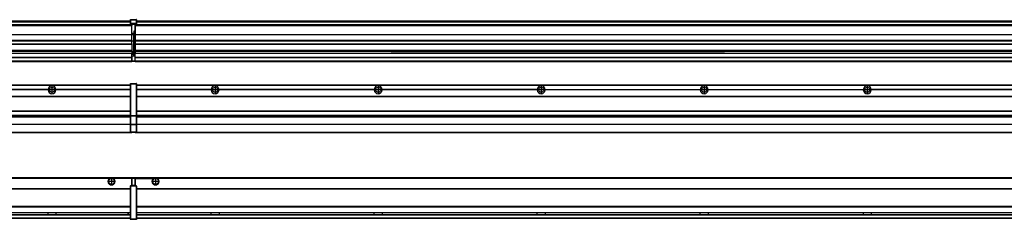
# Model space of a CAD drawing. Header units: inches. Extents: x -381 to 19228, y -418 to 176.
# Tile 22 of 37: x 3314 to 4521, y -154 to 90. Entities that reach past the tile are written whole.
import ezdxf

# ---------------------------------------------------------------- set-up
doc = ezdxf.new("R2010")
doc.units = ezdxf.units.IN
doc.linetypes.add('DOT_CENTER', pattern=[14, 12, -1, 0, -1])
doc.layers.add('1', color=7, linetype='Continuous')

# ---------------------------------------------------------------- blocks, each defined once
blk = doc.blocks.new('Modulos_intermedio__FL-14__2__18', base_point=(3455.2, -48))
at = {"color": 7, "linetype": 'Continuous'}
for p, q in [((3456.9, 10.5), (4849.2, 10.5)), ((3456.9, 10.2), (4849.2, 10.2)), ((3548.3, 4.8), (3456.9, 4.8)), ((3548.3, 4.5), (3456.9, 4.5)), ((3548.3, 4.2), (3456.9, 4.2)), ((3476.4, 10.5), (3476.5, 10.5)), ((3476.5, 10.5), (3483.9, 10.5)), ((3483.9, 10.5), (3483.9, 10.5)), ((3548.3, 4.5), (3548.3, 4.8)), ((3548.3, 4.2), (3548.3, 4.5)), ((3550.5, 6.1), (3550.4, 6)), ((3550.4, 2.9), (3550.5, 2.9)), ((3748.3, 4.8), (3558.1, 4.8)), ((3558.1, 4.8), (3558.1, 4.5)), ((3748.3, 4.5), (3558.1, 4.5)), ((3558.1, 4.5), (3558.1, 4.2)), ((3748.3, 4.2), (3558.1, 4.2)), ((3748.3, 4.5), (3748.3, 4.8)), ((3748.3, 4.2), (3748.3, 4.5)), ((3948.3, 4.8), (3758.1, 4.8)), ((3758.1, 4.8), (3758.1, 4.5)), ((3948.3, 4.5), (3758.1, 4.5)), ((3758.1, 4.5), (3758.1, 4.2)), ((3948.3, 4.2), (3758.1, 4.2)), ((3948.3, 4.5), (3948.3, 4.8)), ((3948.3, 4.2), (3948.3, 4.5)), ((3958.1, 4.8), (4148.3, 4.8)), ((3958.1, 4.8), (3958.1, 4.5)), ((3958.1, 4.5), (3958.1, 4.2)), ((4148.3, 4.5), (3958.1, 4.5)), ((4148.3, 4.2), (3958.1, 4.2)), ((4148.3, 4.5), (4148.3, 4.8)), ((4148.3, 4.2), (4148.3, 4.5)), ((4158.1, 4.8), (4158.1, 4.5)), ((4158.1, 4.8), (4348.3, 4.8)), ((4158.1, 4.5), (4158.1, 4.2)), ((4348.3, 4.5), (4158.1, 4.5)), ((4348.3, 4.2), (4158.1, 4.2)), ((4348.3, 4.5), (4348.3, 4.8)), ((4348.3, 4.2), (4348.3, 4.5)), ((4548.3, 4.8), (4358.1, 4.8)), ((4358.1, 4.5), (4358.1, 4.8)), ((4548.3, 4.5), (4358.1, 4.5)), ((4358.1, 4.2), (4358.1, 4.5)), ((4548.3, 4.2), (4358.1, 4.2)), ((3456.9, -3.5), (4849.2, -3.5)), ((3456.9, -3.8), (4849.2, -3.8)), ((4849.2, -4), (3456.9, -4)), ((3456.9, -21.5), (4849.2, -21.5)), ((3456.9, -21.8), (4849.2, -21.8)), ((3456.9, -26.7), (4849.2, -26.7)), ((3456.9, -26.8), (4849.2, -26.8)), ((3456.9, -28.4), (4849.2, -28.4)), ((3456.9, -28.5), (4849.2, -28.5)), ((3456.9, -28.7), (4849.2, -28.7)), ((3455.2, -47.5), (3455.2, -48)), ((3455.2, -48), (4851.2, -48)), ((3456.6, -47.5), (4849.4, -47.5)), ((4849.2, -38), (3456.9, -38)), ((4849.2, -38.1), (3456.9, -38.1))]:
    blk.add_line(p, q, dxfattribs=at)
for centre in [(3553.2, 4.5), (3753.2, 4.5), (3953.2, 4.5), (4153.2, 4.5), (4353.2, 4.5)]:
    blk.add_circle(centre, 3.15, dxfattribs=at)
for centre, start, end in [((3553.2, 4.5), 3.5101, 176.4899), ((3553.2, 4.5), 183.5101, 356.4899), ((3753.2, 4.5), 3.5101, 176.4899), ((3753.2, 4.5), 183.5101, 356.4899), ((3953.2, 4.5), 3.5101, 176.4899), ((3953.2, 4.5), 183.5101, 356.4899), ((4153.2, 4.5), 3.5101, 176.4899), ((4153.2, 4.5), 183.5101, 356.4899), ((4353.2, 4.5), 3.5101, 176.4899), ((4353.2, 4.5), 183.5101, 356.4899)]:
    blk.add_arc(centre, 4.9, start, end, dxfattribs=at)
at = {"layer": '1', "color": 2, "linetype": 'DOT_CENTER'}
for p, q in [((3557.3, 4.5), (3549, 4.5)), ((3553.2, 8.6), (3553.2, 0.3)), ((3757.3, 4.5), (3749, 4.5)), ((3753.2, 8.6), (3753.2, 0.3)), ((3957.3, 4.5), (3949, 4.5)), ((3953.2, 8.6), (3953.2, 0.3)), ((4157.3, 4.5), (4149, 4.5)), ((4153.2, 8.6), (4153.2, 0.3)), ((4357.3, 4.5), (4349, 4.5)), ((4353.2, 8.6), (4353.2, 0.3))]:
    blk.add_line(p, q, dxfattribs=at)
blk = doc.blocks.new('Modulos_intermedio__FL-14___26', base_point=(2055.2, -48))
at = {"color": 7, "linetype": 'Continuous'}
for p, q in [((2056.9, 10.5), (3449.2, 10.5)), ((2056.9, 10.2), (3449.2, 10.2)), ((3348.3, 4.8), (3158.1, 4.8)), ((3348.3, 4.5), (3158.1, 4.5)), ((3348.3, 4.2), (3158.1, 4.2)), ((3348.3, 4.8), (3348.3, 4.5)), ((3348.3, 4.5), (3348.3, 4.2)), ((3355.9, 6.1), (3355.9, 6)), ((3449.2, 4.8), (3358.1, 4.8)), ((3358.1, 4.5), (3358.1, 4.8)), ((3449.2, 4.5), (3358.1, 4.5)), ((3358.1, 4.2), (3358.1, 4.5)), ((3449.2, 4.2), (3358.1, 4.2)), ((3422.4, 10.5), (3422.5, 10.5)), ((3422.5, 10.5), (3429.9, 10.5)), ((3429.9, 10.5), (3429.9, 10.5)), ((3449.2, 11.9), (3449.3, 11.9)), ((3449.2, 11.8), (3449.2, 11.9)), ((3449.2, 11.8), (3449.2, 11.8)), ((3449.2, 11.7), (3449.2, 11.8)), ((3449.2, 11.7), (3449.2, 11.5)), ((3449.2, 11.5), (3449.4, 11.5)), ((3449.2, 11.5), (3449.2, -27.2)), ((3449.3, 12), (3449.4, 12)), ((3449.3, 11.9), (3449.3, 12)), ((3449.3, 11.9), (3449.3, 11.9)), ((3449.4, 12), (3449.4, 12)), ((3449.4, 12), (3456.6, 12)), ((3449.4, 12), (3449.4, 11.5)), ((3449.4, 11.5), (3449.4, -27.2)), ((3456.6, 11.5), (3449.4, 11.5)), ((3456.7, 12), (3456.6, 12)), ((3456.6, 12), (3456.6, 11.5)), ((3456.6, 11.5), (3456.6, -27.2)), ((3456.9, 11.5), (3456.6, 11.5)), ((3456.7, 12), (3456.7, 12)), ((3456.8, 11.9), (3456.7, 12)), ((3456.8, 11.9), (3456.8, 11.9)), ((3456.8, 11.9), (3456.8, 11.9)), ((3456.9, 11.8), (3456.8, 11.9)), ((3456.9, 11.8), (3456.9, 11.8)), ((3456.9, 11.7), (3456.9, 11.8)), ((3456.9, 11.7), (3456.9, 11.5)), ((3456.9, 11.5), (3456.9, -27.2)), ((2056.9, -3.5), (3449.2, -3.5)), ((2056.9, -3.8), (3449.2, -3.8)), ((3449.2, -4), (2056.9, -4)), ((2056.9, -21.5), (3449.2, -21.5)), ((2056.9, -21.8), (3449.2, -21.8)), ((2056.9, -26.7), (3449.2, -26.7)), ((2056.9, -26.8), (3449.2, -26.8)), ((2056.9, -28.4), (3449.2, -28.4)), ((2056.9, -28.5), (3449.2, -28.5)), ((2056.9, -28.7), (3449.2, -28.7)), ((3449.2, -27.2), (3449.4, -27.2)), ((3449.2, -27.2), (3449.2, -27.5)), ((3449.2, -27.5), (3449.2, -27.6)), ((3449.2, -27.5), (3449.2, -27.5)), ((3449.2, -27.5), (3449.2, -38.2)), ((3449.2, -27.6), (3449.3, -27.6)), ((3449.3, -27.6), (3449.4, -27.6)), ((3449.3, -27.6), (3449.3, -27.6)), ((3449.3, -27.6), (3449.3, -27.6)), ((3449.4, -27.2), (3449.4, -27.6)), ((3449.4, -27.2), (3456.6, -27.2)), ((3449.4, -27.6), (3449.4, -27.6)), ((3449.4, -27.6), (3456.6, -27.6)), ((3449.4, -27.6), (3449.4, -38.3)), ((3456.9, -27.2), (3456.6, -27.2)), ((3456.6, -27.2), (3456.6, -27.6)), ((3456.7, -27.6), (3456.6, -27.6)), ((3456.6, -27.6), (3456.6, -38.3)), ((3456.7, -27.6), (3456.7, -27.6)), ((3456.8, -27.6), (3456.7, -27.6)), ((3456.9, -27.5), (3456.8, -27.6)), ((3456.8, -27.6), (3456.8, -27.6)), ((3456.8, -27.6), (3456.8, -27.6)), ((3456.9, -27.2), (3456.9, -27.5)), ((3456.9, -27.5), (3456.9, -27.5)), ((3456.9, -27.5), (3456.9, -38.2)), ((2055.2, -48), (3451.2, -48)), ((2056.6, -47.5), (3449.4, -47.5)), ((3449.2, -38), (2056.9, -38)), ((3449.2, -38.1), (2056.9, -38.1)), ((3449.2, -38.2), (3449.2, -38.7)), ((3449.2, -38.2), (3449.2, -38.3)), ((3449.2, -38.2), (3449.2, -38.2)), ((3449.2, -38.3), (3449.3, -38.3)), ((3449.2, -38.7), (3449.4, -38.7)), ((3449.2, -38.7), (3449.2, -47)), ((3449.2, -47), (3449.4, -47)), ((3449.2, -47), (3449.2, -47.3)), ((3449.2, -47.3), (3449.2, -47.4)), ((3449.2, -47.3), (3449.2, -47.3)), ((3449.2, -47.4), (3449.3, -47.5)), ((3449.2, -47.4), (3449.2, -47.4)), ((3449.3, -38.3), (3449.4, -38.3)), ((3449.3, -38.3), (3449.3, -38.3)), ((3449.3, -38.3), (3449.3, -38.3)), ((3449.3, -47.5), (3449.4, -47.5)), ((3449.3, -47.5), (3449.3, -47.5)), ((3449.3, -47.5), (3449.3, -47.5)), ((3456.6, -38.3), (3449.4, -38.3)), ((3449.4, -38.3), (3449.4, -38.7)), ((3449.4, -38.3), (3449.4, -38.3)), ((3456.6, -38.7), (3449.4, -38.7)), ((3449.4, -38.7), (3449.4, -47)), ((3449.4, -47), (3456.6, -47)), ((3449.4, -47), (3449.4, -47.5)), ((3449.4, -47.5), (3456.6, -47.5)), ((3449.4, -47.5), (3449.4, -47.5)), ((3451.2, -47.5), (3451.2, -48)), ((3456.6, -38.3), (3456.6, -38.7)), ((3456.7, -38.3), (3456.6, -38.3)), ((3456.9, -38.7), (3456.6, -38.7)), ((3456.6, -38.7), (3456.6, -47)), ((3456.9, -47), (3456.6, -47)), ((3456.6, -47), (3456.6, -47.5)), ((3456.7, -47.5), (3456.6, -47.5)), ((3456.7, -38.3), (3456.7, -38.3)), ((3456.8, -38.3), (3456.7, -38.3)), ((3456.7, -47.5), (3456.7, -47.5)), ((3456.8, -47.5), (3456.7, -47.5)), ((3456.9, -38.2), (3456.8, -38.3)), ((3456.8, -38.3), (3456.8, -38.3)), ((3456.8, -38.3), (3456.8, -38.3)), ((3456.8, -47.4), (3456.8, -47.5)), ((3456.9, -47.4), (3456.8, -47.4)), ((3456.8, -47.5), (3456.8, -47.5)), ((3456.9, -38.2), (3456.9, -38.2)), ((3456.9, -38.2), (3456.9, -38.7)), ((3456.9, -38.7), (3456.9, -47)), ((3456.9, -47), (3456.9, -47.3)), ((3456.9, -47.3), (3456.9, -47.4)), ((3456.9, -47.3), (3456.9, -47.3))]:
    blk.add_line(p, q, dxfattribs=at)
blk.add_circle((3353.2, 4.5), 3.15, dxfattribs=at)
for start, end in [(3.5101, 176.4899), (183.5101, 356.4899)]:
    blk.add_arc((3353.2, 4.5), 4.9, start, end, dxfattribs=at)
at = {"layer": '1', "color": 2, "linetype": 'DOT_CENTER'}
for p, q in [((3357.3, 4.5), (3349, 4.5)), ((3353.2, 8.6), (3353.2, 0.3))]:
    blk.add_line(p, q, dxfattribs=at)
blk = doc.blocks.new('F-182__31', base_point=(621.1, -76))
for name, p in [('Modulos_intermedio__FL-14___26', (2055.2, -48)), ('Modulos_intermedio__FL-14__2__18', (3455.2, -48))]:
    blk.add_blockref(name, p)
blk = doc.blocks.new('Alzado2', base_point=(2889, -32))
blk.add_blockref('F-182__31', (621.1, -76))
blk = doc.blocks.new('Modulos_intermedio__FL-14__2__39', base_point=(3455.2, 39))
at = {"color": 7, "linetype": 'Continuous'}
for p, q in [((3456.9, 89), (4849.2, 89)), ((3456.9, 89), (4849.2, 89)), ((3456.9, 88.4), (4849.2, 88.4)), ((3456.9, 88), (4849.2, 88)), ((3456.9, 87.7), (4849.2, 87.7)), ((3455.2, 84.5), (3455.2, 84)), ((3455.2, 84), (3455.2, 84)), ((3455.2, 84), (3455.2, 83.5)), ((4851.2, 84), (3455.2, 84)), ((3455.2, 84), (4851.2, 84)), ((3455.2, 83.5), (3455.2, 72.4)), ((3455.2, 83.5), (4851.2, 83.5)), ((3455.2, 72.4), (3455.2, 72.2)), ((3455.2, 72.4), (4851.2, 72.4)), ((3455.2, 72.2), (4851.2, 72.2)), ((3455.2, 72.2), (3455.2, 64.8)), ((4851.2, 64.8), (3455.2, 64.8)), ((3455.2, 64.8), (3455.2, 64.5)), ((3455.2, 64.5), (3455.2, 60.9)), ((3455.2, 64.5), (4851.2, 64.5)), ((3455.2, 60.9), (3455.2, 60.4)), ((3455.2, 60.9), (4851.2, 60.9)), ((3455.2, 60.4), (4851.2, 60.4)), ((3455.2, 60.4), (3455.2, 59.4)), ((3455.2, 59.4), (3455.2, 53.1)), ((3455.2, 53.1), (3455.2, 51.5)), ((3455.2, 53.1), (4851.2, 53.1)), ((4851.2, 51.5), (3455.2, 51.5)), ((3455.2, 51.5), (3455.2, 51.4)), ((3455.2, 51.4), (3455.2, 49.2)), ((3455.2, 49.2), (3455.2, 49.2)), ((3455.2, 44.5), (3455.2, 49.2)), ((3455.2, 49.2), (3769.4, 49.2)), ((3455.2, 49.2), (3769.4, 49.2)), ((3778.2, 49.2), (3769.4, 49.2)), ((3769.4, 49.2), (3769.4, 49.2)), ((3769.4, 49.2), (3778.2, 49.2)), ((3769.4, 49.2), (3778.2, 49.2)), ((3769.4, 49.2), (3769.4, 49.2)), ((3778.2, 49.2), (3778.2, 49.2)), ((3778.2, 49.2), (3778.2, 49.2)), ((3778.2, 49.2), (3969.4, 49.2)), ((3969.4, 49.2), (3778.2, 49.2)), ((3969.4, 49.2), (3969.4, 49.2)), ((3969.4, 49.2), (3969.4, 49.2)), ((3969.4, 49.2), (3978.2, 49.2)), ((3978.2, 49.2), (3969.4, 49.2)), ((3969.4, 49.2), (3978.2, 49.2)), ((3978.2, 49.2), (4169.4, 49.2)), ((4169.4, 49.2), (3978.2, 49.2)), ((3978.2, 49.2), (3978.2, 49.2)), ((3978.2, 49.2), (3978.2, 49.2)), ((4169.4, 49.2), (4169.4, 49.2)), ((4169.4, 49.2), (4169.4, 49.2)), ((4169.4, 49.2), (4178.2, 49.2)), ((4169.4, 49.2), (4178.2, 49.2)), ((4178.2, 49.2), (4169.4, 49.2)), ((4178.2, 49.2), (4178.2, 49.2)), ((4178.2, 49.2), (4178.2, 49.2)), ((4178.2, 49.2), (4851.2, 49.2)), ((4178.2, 49.2), (4851.2, 49.2)), ((3455.2, 44.5), (3455.2, 44)), ((3455.2, 44.5), (4851.1, 44.5)), ((3455.2, 40), (3455.2, 44)), ((3455.2, 44), (4851.1, 44)), ((3455.2, 40), (3455.2, 39.5)), ((3455.2, 40), (4851.1, 40)), ((3455.2, 39.5), (3455.2, 39.2)), ((3455.2, 39.5), (4851.1, 39.5)), ((3455.2, 39.2), (3455.2, 39)), ((3455.2, 39.2), (4851.1, 39.2)), ((3455.2, 39), (4851.1, 39))]:
    blk.add_line(p, q, dxfattribs=at)
blk = doc.blocks.new('Modulos_intermedio__FL-14___47', base_point=(2055.2, 39))
at = {"color": 7, "linetype": 'Continuous'}
for p, q in [((2056.9, 89), (3449.2, 89)), ((2056.9, 89), (3449.2, 89)), ((2056.9, 88.4), (3449.2, 88.4)), ((2056.9, 88), (3449.2, 88)), ((2056.9, 87.7), (3449.2, 87.7)), ((3449.2, 90.4), (3449.3, 90.4)), ((3449.2, 90.3), (3449.2, 90.4)), ((3449.2, 90.3), (3449.3, 90.3)), ((3449.2, 90.2), (3449.2, 90.3)), ((3449.2, 90.3), (3449.2, 90.3)), ((3449.2, 90.2), (3449.2, 90.3)), ((3449.2, 90.2), (3449.2, 90.2)), ((3449.2, 90.2), (3449.2, 90.2)), ((3449.2, 90.2), (3449.2, 90.2)), ((3449.2, 90.2), (3449.2, 85.3)), ((3449.2, 85.5), (3449.3, 85.5)), ((3449.2, 85.4), (3449.2, 85.5)), ((3449.2, 85.4), (3449.3, 85.4)), ((3449.2, 85.4), (3449.3, 85.4)), ((3449.2, 85.3), (3449.2, 85.4)), ((3449.2, 85.4), (3449.2, 85.4)), ((3449.2, 85.3), (3449.2, 85.4)), ((3449.2, 85.3), (3449.2, 85.3)), ((3449.2, 85.2), (3449.2, 85.3)), ((3449.2, 85.3), (3449.2, 85.2)), ((3449.2, 85.2), (3449.2, 85)), ((3449.2, 85), (3449.2, 84.7)), ((3449.2, 85), (3449.4, 85)), ((3449.2, 84.7), (3449.2, 84.7)), ((3449.2, 84.6), (3449.2, 84.7)), ((3449.2, 84.6), (3449.2, 84.6)), ((3449.3, 84.5), (3449.2, 84.6)), ((3449.3, 90.5), (3449.4, 90.5)), ((3449.3, 90.4), (3449.3, 90.5)), ((3449.3, 90.4), (3449.4, 90.4)), ((3449.3, 90.3), (3449.3, 90.4)), ((3449.3, 90.4), (3449.3, 90.4)), ((3449.3, 90.3), (3449.3, 90.3)), ((3449.3, 85.5), (3449.4, 85.6)), ((3449.3, 85.4), (3449.3, 85.5)), ((3449.3, 85.5), (3449.4, 85.5)), ((3449.3, 85.4), (3449.3, 85.5)), ((3449.3, 85.5), (3449.3, 85.5)), ((3449.3, 85.5), (3449.3, 85.5)), ((3449.3, 85.4), (3449.3, 85.4)), ((3449.3, 84.5), (3449.3, 84.5)), ((3449.4, 90.5), (3449.4, 90.5)), ((3449.4, 90.5), (3456.6, 90.5)), ((3449.4, 90.5), (3449.4, 90.4)), ((3449.4, 90.4), (3449.4, 90.4)), ((3449.4, 90.4), (3456.6, 90.4)), ((3449.4, 90.4), (3449.4, 85.6)), ((3449.4, 85.6), (3449.4, 85.5)), ((3456.6, 85.6), (3449.4, 85.6)), ((3449.4, 85.6), (3449.4, 85.6)), ((3449.4, 85.5), (3449.4, 85.5)), ((3449.4, 85.5), (3456.6, 85.5)), ((3449.4, 85.5), (3449.4, 85)), ((3449.4, 85), (3451.2, 85)), ((3449.4, 85), (3449.4, 84.5)), ((3451.2, 85), (3451.2, 84)), ((3451.2, 85), (3454.9, 85)), ((3454.9, 85), (3456.6, 85)), ((3454.9, 85), (3454.9, 77.4)), ((3456.7, 90.5), (3456.6, 90.5)), ((3456.6, 90.5), (3456.6, 90.4)), ((3456.7, 90.4), (3456.6, 90.4)), ((3456.6, 90.4), (3456.6, 85.6)), ((3456.6, 85.6), (3456.6, 85.5)), ((3456.7, 85.6), (3456.6, 85.6)), ((3456.6, 85.5), (3456.6, 85)), ((3456.7, 85.5), (3456.6, 85.5)), ((3456.6, 85), (3456.6, 84.5)), ((3456.9, 85), (3456.6, 85)), ((3456.7, 90.5), (3456.7, 90.5)), ((3456.8, 90.4), (3456.7, 90.5)), ((3456.7, 90.4), (3456.7, 90.4)), ((3456.8, 90.3), (3456.7, 90.4)), ((3456.7, 85.5), (3456.7, 85.6)), ((3456.7, 85.5), (3456.8, 85.4)), ((3456.7, 85.5), (3456.7, 85.5)), ((3456.8, 85.4), (3456.7, 85.5)), ((3456.8, 85.5), (3456.7, 85.5)), ((3456.8, 90.4), (3456.8, 90.4)), ((3456.8, 90.4), (3456.8, 90.4)), ((3456.9, 90.3), (3456.8, 90.4)), ((3456.8, 90.3), (3456.8, 90.3)), ((3456.8, 90.3), (3456.8, 90.3)), ((3456.9, 90.2), (3456.8, 90.3)), ((3456.8, 85.5), (3456.8, 85.5)), ((3456.8, 85.5), (3456.8, 85.5)), ((3456.9, 85.4), (3456.8, 85.5)), ((3456.8, 85.4), (3456.8, 85.4)), ((3456.8, 85.4), (3456.8, 85.4)), ((3456.8, 85.4), (3456.8, 85.4)), ((3456.9, 85.3), (3456.8, 85.4)), ((3456.8, 84.6), (3456.9, 84.6)), ((3456.8, 84.5), (3456.8, 84.6)), ((3456.8, 84.5), (3456.8, 84.5)), ((3456.9, 90.3), (3456.9, 90.3)), ((3456.9, 90.2), (3456.9, 90.3)), ((3456.9, 90.2), (3456.9, 85.3)), ((3456.9, 90.2), (3456.9, 90.2)), ((3456.9, 90.2), (3456.9, 90.2)), ((3456.9, 90.2), (3456.9, 90.2)), ((3456.9, 85.4), (3456.9, 85.4)), ((3456.9, 85.3), (3456.9, 85.4)), ((3456.9, 85.3), (3456.9, 85.3)), ((3456.9, 85.2), (3456.9, 85.3)), ((3456.9, 85.3), (3456.9, 85.2)), ((3456.9, 85.2), (3456.9, 85)), ((3456.9, 85), (3456.9, 84.7)), ((3456.9, 84.7), (3456.9, 84.7)), ((3456.9, 84.6), (3456.9, 84.7)), ((3451.2, 84), (2055.2, 84)), ((2055.2, 84), (3451.2, 84)), ((2055.2, 83.5), (3451.2, 83.5)), ((3449.3, 84.5), (3449.3, 84.5)), ((3449.4, 84.5), (3449.3, 84.5)), ((3449.4, 84.5), (3449.4, 84.5)), ((3449.4, 84.5), (3451.2, 84.5)), ((3451.2, 84), (3451.2, 83.5)), ((3451.2, 72.4), (3451.2, 83.5)), ((3453.4, 73.5), (3451.2, 73.5)), ((3453.4, 73), (3451.2, 73)), ((3451.2, 72.5), (3453.4, 72.5)), ((3453.4, 76.4), (3453.4, 73.5)), ((3454.9, 76.4), (3453.4, 76.4)), ((3453.4, 73.5), (3453.7, 73.5)), ((3453.4, 73), (3453.4, 73.5)), ((3453.4, 73), (3453.4, 72.5)), ((3453.7, 72.5), (3453.4, 72.5)), ((3453.4, 72.5), (3453.4, 64)), ((3453.7, 76.4), (3453.7, 73.5)), ((3453.7, 76.3), (3454.9, 76.3)), ((3453.7, 73.2), (3453.7, 73.5)), ((3453.7, 73.2), (3453.7, 73.2)), ((3453.7, 73.2), (3453.7, 72.5)), ((3453.7, 64), (3453.7, 72.5)), ((3454.9, 84.5), (3456.6, 84.5)), ((3454.9, 79.7), (3455.2, 79.6)), ((3454.9, 78.1), (3455.2, 78.1)), ((3454.9, 77.6), (3455.2, 77.6)), ((3454.9, 77.4), (3455.2, 77.4)), ((3454.9, 76.4), (3455.2, 76.5)), ((3454.9, 76.3), (3454.9, 76.4)), ((3455.2, 76.3), (3454.9, 76.3)), ((3454.9, 64), (3454.9, 76.3)), ((3456.6, 84.5), (3456.7, 84.5)), ((3456.7, 84.5), (3456.8, 84.5)), ((3456.7, 84.5), (3456.7, 84.5)), ((2055.2, 72.4), (3451.2, 72.4)), ((2055.2, 72.2), (3451.2, 72.2)), ((3451.2, 64.8), (2055.2, 64.8)), ((2055.2, 64.5), (3451.2, 64.5)), ((2055.2, 60.9), (3451.2, 60.9)), ((2055.2, 60.4), (3451.2, 60.4)), ((3451.2, 72.4), (3451.2, 72.2)), ((3451.2, 64.8), (3451.2, 72.2)), ((3451.2, 64.8), (3451.2, 64.5)), ((3451.2, 60.9), (3451.2, 64.5)), ((3453.4, 64), (3451.2, 64)), ((3451.2, 60.9), (3451.2, 60.4)), ((3451.2, 60.4), (3451.2, 59.4)), ((3453.4, 64), (3453.7, 64)), ((3453.4, 51), (3453.4, 64)), ((3453.7, 51), (3453.7, 64)), ((3453.7, 64), (3454.9, 64)), ((3454.9, 49.6), (3454.9, 64)), ((3455.2, 64), (3454.9, 64)), ((2055.2, 53.1), (3451.2, 53.1)), ((3451.2, 51.5), (2055.2, 51.5)), ((2778.2, 49.2), (3451.2, 49.2)), ((2778.2, 49.2), (3451.2, 49.2)), ((3451.2, 59.4), (3451.2, 53.1)), ((3451.2, 53.1), (3451.2, 51.5)), ((3451.2, 51.5), (3451.2, 51.4)), ((3451.2, 51.4), (3451.2, 49.2)), ((3453.4, 51), (3451.2, 51)), ((3453.4, 50), (3451.2, 50)), ((3451.2, 47.6), (3451.2, 49.2)), ((3451.2, 49.2), (3451.2, 49.2)), ((3453.4, 49), (3451.2, 49)), ((3453.4, 51), (3453.7, 51)), ((3453.4, 50), (3453.4, 51)), ((3453.4, 50), (3453.4, 49)), ((3453.4, 47.9), (3453.4, 49)), ((3453.7, 49), (3453.4, 49)), ((3453.7, 49.7), (3453.7, 51)), ((3453.7, 49.7), (3453.7, 49)), ((3453.7, 49.6), (3454.9, 49.6)), ((3453.7, 47.7), (3453.7, 49)), ((3453.7, 48.9), (3454.9, 48.9)), ((3454.9, 48.9), (3454.9, 49.6)), ((3455.2, 49.6), (3454.9, 49.6)), ((3454.9, 48.9), (3454.9, 47.3)), ((3454.9, 48.9), (3455.2, 48.8)), ((2055.2, 44.5), (3451.1, 44.5)), ((2055.2, 44), (3451.1, 44)), ((2055.2, 40), (3451.1, 40)), ((2055.2, 39.5), (3451.1, 39.5)), ((2055.2, 39.2), (3451.1, 39.2)), ((2055.2, 39), (3451.1, 39)), ((3451.1, 47.6), (3451.2, 47.6)), ((3451.1, 44.5), (3451.1, 47.6)), ((3451.1, 45.5), (3451.2, 45.5)), ((3451.1, 44.5), (3451.2, 44.5)), ((3451.1, 44.5), (3451.1, 44)), ((3451.1, 40), (3451.1, 44)), ((3451.2, 40.5), (3451.1, 40.5)), ((3451.1, 40), (3451.1, 39.5)), ((3451.1, 39.2), (3451.1, 39.5)), ((3451.1, 39.2), (3451.1, 39)), ((3453.4, 47.9), (3451.2, 47.9)), ((3451.2, 46), (3451.2, 47.6)), ((3451.2, 46), (3453.4, 46)), ((3451.2, 46), (3451.2, 40)), ((3451.2, 40), (3454.6, 40)), ((3451.2, 40), (3451.2, 39.5)), ((3451.2, 39.5), (3454.6, 39.5)), ((3453.4, 47.9), (3453.5, 47.9)), ((3453.4, 46), (3453.4, 47.9)), ((3453.4, 46), (3454.9, 46)), ((3453.5, 47.9), (3453.6, 47.8)), ((3453.6, 47.8), (3453.7, 47.8)), ((3453.7, 47.8), (3453.7, 47.7)), ((3453.7, 46), (3453.7, 47.7)), ((3455.2, 45.1), (3454.6, 44.9)), ((3454.6, 44.9), (3454.6, 40)), ((3454.6, 40), (3454.6, 39.5)), ((3454.9, 40), (3454.6, 40)), ((3454.9, 47.3), (3454.9, 46)), ((3455.2, 45.9), (3454.9, 46)), ((3454.9, 45), (3455.2, 45.1)), ((3454.9, 45), (3454.9, 40)), ((3454.9, 44.8), (3455.2, 44.9)), ((3454.9, 41.3), (3455.2, 41.4)), ((3454.9, 40.8), (3455.2, 40.9)), ((3454.9, 40), (3454.9, 39.7))]:
    blk.add_line(p, q, dxfattribs=at)
for centre, start, end in [((3453.4, 73.2), 270, 0), ((3453.4, 49.7), 0, 90), ((3454.6, 39.7), 270, 0)]:
    blk.add_arc(centre, 0.25, start, end, dxfattribs=at)
blk = doc.blocks.new('F-182__52', base_point=(621.1, 39))
for name, p in [('Modulos_intermedio__FL-14___47', (2055.2, 39)), ('Modulos_intermedio__FL-14__2__39', (3455.2, 39))]:
    blk.add_blockref(name, p)
blk = doc.blocks.new('Inferior2', base_point=(2889, 64.7))
blk.add_blockref('F-182__52', (621.1, 39))
blk = doc.blocks.new('Modulos_intermedio__FL-14__2__60', base_point=(3455.2, -154.5))
at = {"color": 7, "linetype": 'Continuous'}
for p, q in [((3455.2, -103), (3455.2, -104.5)), ((3455.2, -103), (4851.1, -103)), ((3455.2, -104.5), (3477.8, -104.5)), ((3455.2, -104.5), (3455.2, -113.5)), ((3477.8, -104.5), (3478.7, -104)), ((3478.7, -104), (3480.2, -103.7)), ((3480.2, -103.7), (3481.6, -104)), ((3481.6, -104), (3482.6, -104.5)), ((4823.8, -104.5), (3482.6, -104.5)), ((3456.9, -116.7), (4849.2, -116.7)), ((3456.9, -117), (4849.2, -117)), ((4849.2, -117.2), (3456.9, -117.2)), ((4849.2, -138.7), (3456.9, -138.7)), ((4849.2, -139), (3456.9, -139)), ((3456.9, -139.2), (4849.2, -139.2)), ((3456.9, -146), (4849.2, -146)), ((3456.9, -146.2), (4849.2, -146.2)), ((3456.9, -148.7), (4849.2, -148.7)), ((3456.9, -149), (4849.2, -149)), ((3456.9, -152.7), (4849.2, -152.7)), ((3456.9, -153), (4849.2, -153)), ((3548.3, -146.3), (3548.3, -146.2)), ((3548.3, -146.6), (3548.3, -146.3)), ((3548.3, -147.2), (3548.3, -146.6)), ((3548.3, -147.6), (3548.3, -147.2)), ((3548.3, -148.6), (3548.3, -147.6)), ((3548.3, -148.7), (3548.3, -148.6)), ((3558.1, -146.2), (3558.1, -146.3)), ((3558.1, -146.3), (3558.1, -146.5)), ((3558.1, -146.5), (3558.1, -147.2)), ((3558.1, -147.2), (3558.1, -147.7)), ((3558.1, -147.7), (3558.1, -148.4)), ((3558.1, -148.4), (3558.1, -148.6)), ((3558.1, -148.6), (3558.1, -148.7)), ((3748.3, -146.3), (3748.3, -146.2)), ((3748.3, -146.5), (3748.3, -146.3)), ((3748.3, -147.2), (3748.3, -146.5)), ((3748.3, -147.7), (3748.3, -147.2)), ((3748.3, -148.4), (3748.3, -147.7)), ((3748.3, -148.6), (3748.3, -148.4)), ((3748.3, -148.7), (3748.3, -148.6)), ((3758.1, -146.2), (3758.1, -146.3)), ((3758.1, -146.3), (3758.1, -146.5)), ((3758.1, -146.5), (3758.1, -147.2)), ((3758.1, -147.2), (3758.1, -147.7)), ((3758.1, -147.7), (3758.1, -148.4)), ((3758.1, -148.4), (3758.1, -148.6)), ((3758.1, -148.6), (3758.1, -148.7)), ((3948.3, -146.3), (3948.3, -146.2)), ((3948.3, -146.5), (3948.3, -146.3)), ((3948.3, -147.2), (3948.3, -146.5)), ((3948.3, -147.7), (3948.3, -147.2)), ((3948.3, -148.4), (3948.3, -147.7)), ((3948.3, -148.6), (3948.3, -148.4)), ((3948.3, -148.7), (3948.3, -148.6)), ((3958.1, -146.2), (3958.1, -146.3)), ((3958.1, -146.3), (3958.1, -147)), ((3958.1, -147), (3958.1, -147.7)), ((3958.1, -147.7), (3958.1, -148.4)), ((3958.1, -148.4), (3958.1, -148.6)), ((3958.1, -148.6), (3958.1, -148.7)), ((4148.3, -146.3), (4148.3, -146.2)), ((4148.3, -146.5), (4148.3, -146.3)), ((4148.3, -147.2), (4148.3, -146.5)), ((4148.3, -147.7), (4148.3, -147.2)), ((4148.3, -148.4), (4148.3, -147.7)), ((4148.3, -148.6), (4148.3, -148.4)), ((4148.3, -148.7), (4148.3, -148.6)), ((4158.1, -146.2), (4158.1, -146.3)), ((4158.1, -146.3), (4158.1, -147)), ((4158.1, -147), (4158.1, -147.2)), ((4158.1, -147.2), (4158.1, -147.7)), ((4158.1, -147.7), (4158.1, -148.4)), ((4158.1, -148.4), (4158.1, -148.6)), ((4158.1, -148.6), (4158.1, -148.7)), ((4348.3, -146.2), (4348.3, -146.3)), ((4348.3, -146.3), (4348.3, -146.5)), ((4348.3, -146.5), (4348.3, -147.2)), ((4348.3, -147.2), (4348.3, -147.7)), ((4348.3, -147.7), (4348.3, -148.4)), ((4348.3, -148.4), (4348.3, -148.6)), ((4348.3, -148.6), (4348.3, -148.7)), ((4358.1, -146.2), (4358.1, -146.3)), ((4358.1, -146.3), (4358.1, -147)), ((4358.1, -147), (4358.1, -147.2)), ((4358.1, -147.2), (4358.1, -147.7)), ((4358.1, -147.7), (4358.1, -148.4)), ((4358.1, -148.4), (4358.1, -148.6)), ((4358.1, -148.6), (4358.1, -148.7))]:
    blk.add_line(p, q, dxfattribs=at)
for radius in [4, 3.7]:
    blk.add_circle((3480.2, -108), radius, dxfattribs=at)
blk.add_arc((3480.2, -108), 4.25, 124.5603, 55.4397, dxfattribs=at)
at = {"layer": '1', "color": 2, "linetype": 'DOT_CENTER'}
for p, q in [((3485.2, -108), (3475.2, -108)), ((3480.2, -103), (3480.2, -113))]:
    blk.add_line(p, q, dxfattribs=at)
blk = doc.blocks.new('Modulos_intermedio__FL-14___66', base_point=(2055.2, -154.5))
at = {"color": 7, "linetype": 'Continuous'}
for p, q in [((2055.2, -103), (3451.1, -103)), ((3423.8, -104.5), (2082.6, -104.5)), ((3424.7, -104), (3423.8, -104.5)), ((3426.2, -103.7), (3424.7, -104)), ((3427.6, -104), (3426.2, -103.7)), ((3428.6, -104.5), (3427.6, -104)), ((3451.1, -104.5), (3428.6, -104.5)), ((3451.1, -104.5), (3451.1, -103)), ((3451.2, -104.5), (3451.1, -104.5)), ((3451.1, -111.6), (3451.1, -104.5)), ((3451.2, -105.5), (3451.1, -105.5)), ((3454.6, -103.5), (3451.2, -103.5)), ((3451.2, -103.5), (3451.2, -104)), ((3451.2, -104), (3454.6, -104)), ((3451.2, -104), (3451.2, -111.6)), ((3454.6, -103.5), (3454.6, -104)), ((3454.6, -104), (3454.6, -113)), ((3454.9, -104), (3454.6, -104)), ((3454.9, -103.7), (3454.9, -104)), ((3454.9, -104), (3454.9, -113)), ((3454.9, -104.8), (3455.2, -104.9)), ((3454.9, -106.5), (3455.2, -106.5)), ((3454.9, -107.5), (3455.2, -107.5)), ((2056.9, -116.7), (3449.2, -116.7)), ((2056.9, -117), (3449.2, -117)), ((3449.2, -117.2), (2056.9, -117.2)), ((3449.2, -113.6), (3449.3, -113.5)), ((3449.2, -113.6), (3449.2, -113.6)), ((3449.2, -113.7), (3449.2, -113.6)), ((3449.2, -113.7), (3449.2, -114)), ((3449.2, -113.7), (3449.2, -113.7)), ((3449.2, -114), (3449.2, -154)), ((3449.2, -114), (3449.4, -114)), ((3449.3, -113.5), (3449.4, -113.5)), ((3449.3, -113.5), (3449.3, -113.5)), ((3449.3, -113.5), (3449.3, -113.5)), ((3451.2, -113.5), (3449.4, -113.5)), ((3449.4, -113.5), (3449.4, -113.5)), ((3449.4, -113.5), (3449.4, -114)), ((3456.6, -114), (3449.4, -114)), ((3449.4, -114), (3449.4, -154)), ((3451.1, -109.5), (3451.2, -109.5)), ((3451.2, -111.6), (3451.1, -111.6)), ((3451.2, -113.5), (3451.2, -111.6)), ((3454.6, -113), (3451.2, -113)), ((3454.9, -113.5), (3451.2, -113.5)), ((3454.6, -113), (3454.6, -113.5)), ((3454.9, -113), (3454.6, -113)), ((3454.9, -111.9), (3455.2, -112)), ((3454.9, -113), (3454.9, -113.3)), ((3454.9, -113.3), (3454.9, -113.5)), ((3456.6, -113.5), (3454.9, -113.5)), ((3456.7, -113.5), (3456.6, -113.5)), ((3456.6, -113.5), (3456.6, -114)), ((3456.9, -114), (3456.6, -114)), ((3456.6, -114), (3456.6, -154)), ((3456.7, -113.5), (3456.7, -113.5)), ((3456.8, -113.5), (3456.7, -113.5)), ((3456.8, -113.5), (3456.8, -113.5)), ((3456.8, -113.6), (3456.8, -113.5)), ((3456.9, -113.6), (3456.8, -113.6)), ((3456.9, -113.7), (3456.9, -113.6)), ((3456.9, -113.7), (3456.9, -113.7)), ((3456.9, -113.7), (3456.9, -114)), ((3456.9, -114), (3456.9, -154)), ((3449.2, -138.7), (2056.9, -138.7)), ((3449.2, -139), (2056.9, -139)), ((2056.9, -139.2), (3449.2, -139.2)), ((2056.9, -146), (3449.2, -146)), ((2056.9, -146.2), (3449.2, -146.2)), ((2056.9, -148.7), (3449.2, -148.7)), ((2056.9, -149), (3449.2, -149)), ((2056.9, -152.7), (3449.2, -152.7)), ((2056.9, -153), (3449.2, -153)), ((3348.3, -146.3), (3348.3, -146.2)), ((3348.3, -146.5), (3348.3, -146.3)), ((3348.3, -147.2), (3348.3, -146.5)), ((3348.3, -147.7), (3348.3, -147.2)), ((3348.3, -148.2), (3348.3, -147.7)), ((3348.3, -148.6), (3348.3, -148.2)), ((3348.3, -148.7), (3348.3, -148.6)), ((3358.1, -146.2), (3358.1, -146.3)), ((3358.1, -146.3), (3358.1, -146.6)), ((3358.1, -146.6), (3358.1, -147.2)), ((3358.1, -147.2), (3358.1, -147.6)), ((3358.1, -147.6), (3358.1, -148.5)), ((3358.1, -148.5), (3358.1, -148.6)), ((3358.1, -148.6), (3358.1, -148.7)), ((3446.2, -146.4), (3446.5, -146.2)), ((3446.2, -146.7), (3446.2, -146.4)), ((3446.2, -146.7), (3446.2, -147.2)), ((3446.2, -147.2), (3446.2, -148.2)), ((3446.2, -148.2), (3446.2, -148.5)), ((3446.2, -148.5), (3446.5, -148.7)), ((3446.6, -146.2), (3446.6, -146.3)), ((3446.6, -146.3), (3446.6, -147)), ((3446.6, -147), (3446.6, -148.7)), ((3446.6, -148.7), (3446.6, -148.7)), ((3449.2, -154), (3449.4, -154)), ((3449.2, -154), (3449.2, -154.2)), ((3449.2, -154.2), (3449.2, -154.3)), ((3449.2, -154.3), (3449.2, -154.4)), ((3449.2, -154.3), (3449.2, -154.3)), ((3449.2, -154.4), (3449.3, -154.4)), ((3449.3, -154.4), (3449.3, -154.5)), ((3449.3, -154.4), (3449.3, -154.4)), ((3449.3, -154.5), (3449.4, -154.5)), ((3449.4, -154), (3456.6, -154)), ((3449.4, -154), (3449.4, -154.5)), ((3449.4, -154.5), (3449.4, -154.5)), ((3456.6, -154.5), (3449.4, -154.5)), ((3456.9, -154), (3456.6, -154)), ((3456.6, -154), (3456.6, -154.5)), ((3456.7, -154.5), (3456.6, -154.5)), ((3456.8, -154.4), (3456.7, -154.5)), ((3456.7, -154.5), (3456.7, -154.5)), ((3456.9, -154.3), (3456.8, -154.4)), ((3456.8, -154.4), (3456.8, -154.4)), ((3456.8, -154.4), (3456.8, -154.4)), ((3456.9, -154), (3456.9, -154.2)), ((3456.9, -154.2), (3456.9, -154.3)), ((3456.9, -154.3), (3456.9, -154.3))]:
    blk.add_line(p, q, dxfattribs=at)
for radius in [4, 3.7]:
    blk.add_circle((3426.2, -108), radius, dxfattribs=at)
for centre, radius, start, end in [((3426.2, -108), 4.25, 124.5603, 55.4397), ((3454.6, -103.7), 0.25, 0, 90)]:
    blk.add_arc(centre, radius, start, end, dxfattribs=at)
at = {"layer": '1', "color": 2, "linetype": 'DOT_CENTER'}
for p, q in [((3431.2, -108), (3421.2, -108)), ((3426.2, -103), (3426.2, -113))]:
    blk.add_line(p, q, dxfattribs=at)
blk = doc.blocks.new('F-182__71', base_point=(621.1, -154.5))
for name, p in [('Modulos_intermedio__FL-14___66', (2055.2, -154.5)), ('Modulos_intermedio__FL-14__2__60', (3455.2, -154.5))]:
    blk.add_blockref(name, p)
blk = doc.blocks.new('Superior1', base_point=(2889, -128.7))
blk.add_blockref('F-182__71', (621.1, -154.5))

msp = doc.modelspace()

# ---------------------------------------------------------------- block references
for name, p in [('Inferior2', (2889, 64.7)), ('Alzado2', (2889, -32)), ('Superior1', (2889, -128.7))]:
    msp.add_blockref(name, p)

doc.saveas('drawing.dxf')
